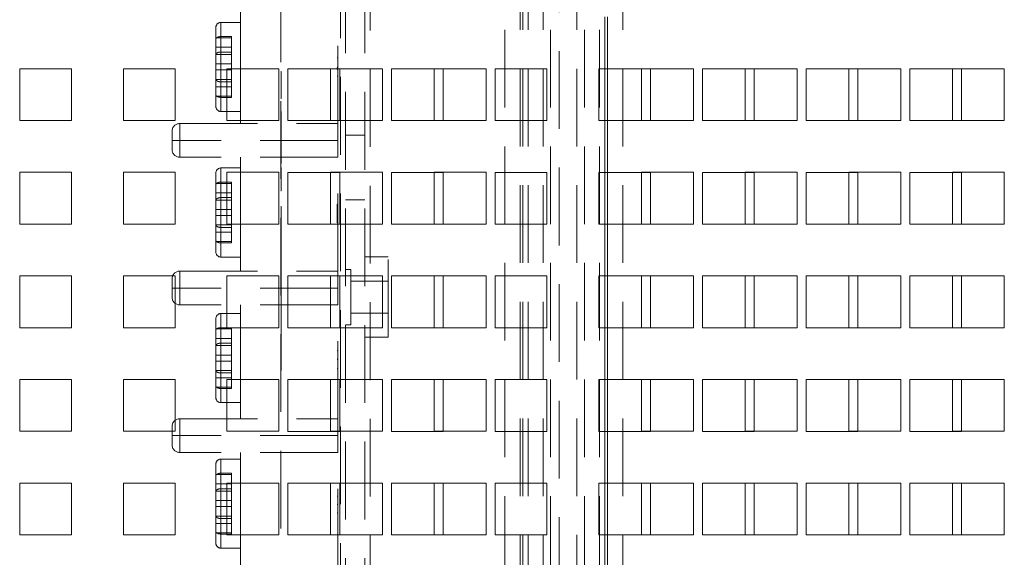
# Paper-space layout '2' of a CAD drawing. Header units: inches. Extents: x 1 to 109, y 1 to 85.
# Tile 61 of 134: x 87.17 to 90.33, y 22.02 to 23.75. Entities that reach past the tile are written whole.
import ezdxf

# ---------------------------------------------------------------- set-up
doc = ezdxf.new("R2010")
doc.units = ezdxf.units.IN
doc.header["$MEASUREMENT"] = 0
doc.linetypes.add('HIDDEN', pattern=[0.075, 0.05, -0.025])

psp = doc.layouts.new('2')

# ---------------------------------------------------------------- linework, layer by layer
at = {"color": 7, "linetype": 'HIDDEN', "lineweight": 0, "ltscale": 5}
for p, q in [((88.294, 30.341), (88.294, 19.941)), ((88.9024, 20.0243), (88.9024, 30.341)), ((88.7271, 13.7176), (88.7271, 29.9676)), ((88.7769, 29.9676), (88.7769, 19.9257)), ((88.7853, 29.9676), (88.7853, 13.7176)), ((88.7853, 29.9676), (88.7853, 19.9257)), ((88.8018, 29.9676), (88.8018, 13.7176)), ((88.8508, 29.9676), (88.8508, 19.9257)), ((88.8746, 13.7176), (88.8746, 29.9676)), ((88.9593, 29.9676), (88.9593, 13.7176)), ((88.9831, 13.7176), (88.9831, 29.9676)), ((89.032, 13.7176), (89.032, 29.9676)), ((89.0486, 13.7176), (89.0486, 29.9676)), ((89.1068, 29.9676), (89.1068, 13.7176)), ((88.1984, 19.941), (88.1984, 29.1427)), ((88.2151, 29.1427), (88.2151, 19.941)), ((88.2774, 29.1427), (88.2774, 19.941)), ((88.0068, 21.7383), (88.0068, 24.3912)), ((87.8776, 23.6604), (87.8776, 23.7828)), ((88.1901, 23.4162), (88.1901, 23.7828)), ((89.0486, 23.5924), (89.0486, 23.7591)), ((89.0569, 23.5924), (89.0569, 23.7591)), ((87.7976, 23.6872), (87.7976, 23.7249)), ((87.8776, 23.7416), (87.8143, 23.7416)), ((87.8143, 23.5502), (87.8143, 23.7412)), ((87.8143, 23.5502), (87.8143, 23.7412)), ((87.8476, 23.692), (87.7976, 23.692)), ((87.7976, 23.6872), (87.7976, 23.6383)), ((87.8143, 23.6961), (87.8476, 23.6961)), ((87.8476, 23.6961), (87.8476, 23.6462)), ((87.8476, 23.6617), (87.7976, 23.6617)), ((87.8776, 23.5361), (87.8776, 23.6604)), ((87.8476, 23.6383), (87.7976, 23.6383)), ((87.7976, 23.6383), (87.7976, 23.6374)), ((87.7976, 23.4716), (87.7976, 23.6374)), ((87.8143, 23.6462), (87.8143, 23.4553)), ((87.8476, 23.6462), (87.8143, 23.6462)), ((87.8143, 23.6462), (87.8143, 23.4553)), ((87.8476, 23.5885), (87.8476, 23.6462)), ((88.1876, 23.6272), (88.1901, 23.6272)), ((87.3336, 23.5926), (87.1669, 23.5926)), ((87.1669, 23.5926), (87.1669, 23.4259)), ((87.3336, 23.4259), (87.3336, 23.5926)), ((87.6669, 23.5926), (87.5003, 23.5926)), ((87.5003, 23.5926), (87.5003, 23.4259)), ((87.6669, 23.4259), (87.6669, 23.5926)), ((87.8476, 23.608), (87.7976, 23.608)), ((88.0003, 23.5926), (87.8336, 23.5926)), ((87.8336, 23.5926), (87.8336, 23.4259)), ((88.0003, 23.4259), (88.0003, 23.5926)), ((88.3336, 23.5926), (88.1669, 23.5926)), ((88.1669, 23.5926), (88.1669, 23.4259)), ((88.1876, 23.5979), (88.1901, 23.5979)), ((88.1876, 23.5971), (88.1901, 23.5971)), ((88.1876, 23.5957), (88.1876, 23.5904)), ((88.3336, 23.4259), (88.3336, 23.5926)), ((88.6669, 23.5926), (88.5003, 23.5926)), ((88.5003, 23.5926), (88.5003, 23.4259)), ((88.6669, 23.4259), (88.6669, 23.5926)), ((89.3336, 23.5926), (89.1669, 23.5926)), ((89.1669, 23.5926), (89.1669, 23.5924)), ((89.3336, 23.4259), (89.3336, 23.5926)), ((89.6669, 23.5926), (89.5003, 23.5926)), ((89.5003, 23.5926), (89.5003, 23.5924)), ((89.6669, 23.4259), (89.6669, 23.5926)), ((90.0003, 23.5926), (89.8336, 23.5926)), ((89.8336, 23.5926), (89.8336, 23.5924)), ((90.0003, 23.4259), (90.0003, 23.5926)), ((90.3336, 23.5926), (90.1669, 23.5926)), ((90.1669, 23.5926), (90.1669, 23.5924)), ((90.3336, 23.4259), (90.3336, 23.5926)), ((87.8476, 23.5885), (87.7976, 23.5885)), ((87.8476, 23.5348), (87.8476, 23.5885)), ((88.0076, 23.5838), (88.0068, 23.5838)), ((88.0076, 23.5824), (88.0068, 23.5824)), ((88.0076, 23.5752), (88.0068, 23.5752)), ((88.0076, 23.5738), (88.0068, 23.5738)), ((88.0076, 23.573), (88.0068, 23.573)), ((88.0076, 23.5716), (88.0068, 23.5716)), ((88.0076, 23.5644), (88.0068, 23.5644)), ((88.0076, 23.5631), (88.0068, 23.5631)), ((88.0076, 23.5838), (88.0076, 23.573)), ((88.0076, 23.573), (88.0076, 23.5444)), ((88.1876, 23.5682), (88.1901, 23.5682)), ((87.8476, 23.5582), (87.7976, 23.5582)), ((87.8476, 23.5348), (87.7976, 23.5348)), ((87.8476, 23.5502), (87.8143, 23.5502)), ((87.8476, 23.5045), (87.8476, 23.5348)), ((87.8776, 23.4162), (87.8776, 23.5361)), ((88.0076, 23.5498), (88.0068, 23.5498)), ((88.0076, 23.5444), (88.0068, 23.5444)), ((88.0076, 23.5412), (88.0068, 23.5412)), ((88.0076, 23.539), (88.0068, 23.539)), ((88.0076, 23.5358), (88.0068, 23.5358)), ((88.0076, 23.5304), (88.0068, 23.5304)), ((88.0076, 23.5444), (88.0076, 23.5158)), ((87.8476, 23.5045), (87.7976, 23.5045)), ((87.8143, 23.5004), (87.8476, 23.5004)), ((87.8476, 23.5004), (87.8476, 23.5045)), ((88.0076, 23.5171), (88.0068, 23.5171)), ((88.0076, 23.5158), (88.0068, 23.5158)), ((88.0076, 23.5085), (88.0068, 23.5085)), ((88.0076, 23.5072), (88.0068, 23.5072)), ((88.0076, 23.5063), (88.0068, 23.5063)), ((88.0076, 23.505), (88.0068, 23.505)), ((88.0076, 23.4977), (88.0068, 23.4977)), ((88.0076, 23.5158), (88.0076, 23.505)), ((88.0076, 23.505), (88.0076, 23.4964)), ((88.0076, 23.4964), (88.0068, 23.4964)), ((87.8143, 23.4549), (87.8776, 23.4549)), ((88.0076, 23.4549), (88.0068, 23.4549)), ((88.0076, 23.4463), (88.0068, 23.4463)), ((88.0076, 23.4449), (88.0068, 23.4449)), ((88.0076, 23.4363), (88.0068, 23.4363)), ((88.0076, 23.4549), (88.0076, 23.4108)), ((87.1669, 23.4259), (87.3336, 23.4259)), ((87.5003, 23.4259), (87.6669, 23.4259)), ((87.6818, 23.4162), (87.6818, 23.362)), ((87.6818, 23.4162), (88.1901, 23.4162)), ((87.6818, 23.362), (87.6818, 23.4162)), ((87.8336, 23.4259), (88.0003, 23.4259)), ((88.0076, 23.4108), (88.0068, 23.4108)), ((88.0076, 23.4102), (88.0068, 23.4102)), ((88.0076, 23.4095), (88.0068, 23.4095)), ((88.0076, 23.4022), (88.0068, 23.4022)), ((88.0076, 23.4108), (88.0076, 23.4095)), ((88.0076, 23.4095), (88.0076, 23.3654)), ((88.1669, 23.4259), (88.3336, 23.4259)), ((88.1901, 23.4162), (88.1901, 23.362)), ((88.5003, 23.4259), (88.6669, 23.4259)), ((89.0486, 23.2591), (89.0486, 23.4257)), ((89.0569, 23.2591), (89.0569, 23.4257)), ((89.1961, 23.4259), (89.3336, 23.4259)), ((89.5294, 23.4259), (89.6669, 23.4259)), ((89.8628, 23.4259), (90.0003, 23.4259)), ((90.1961, 23.4259), (90.3336, 23.4259)), ((87.6568, 23.362), (87.6568, 23.3912)), ((88.0076, 23.4016), (88.0068, 23.4016)), ((88.0076, 23.4009), (88.0068, 23.4009)), ((88.0076, 23.3754), (88.0068, 23.3754)), ((88.2774, 23.3785), (88.2151, 23.3785)), ((87.6568, 23.3328), (87.6568, 23.362)), ((87.6568, 23.362), (87.6818, 23.362)), ((87.6818, 23.362), (87.6568, 23.362)), ((88.1901, 23.362), (87.6818, 23.362)), ((87.6818, 23.362), (87.6818, 23.3078)), ((87.6818, 23.3078), (87.6818, 23.362)), ((88.0076, 23.3668), (88.0068, 23.3668)), ((88.0076, 23.3654), (88.0068, 23.3654)), ((88.0076, 23.3568), (88.0068, 23.3568)), ((88.0076, 23.3547), (88.0068, 23.3547)), ((88.0076, 23.3461), (88.0068, 23.3461)), ((88.0076, 23.3654), (88.0076, 23.3568)), ((88.0076, 23.3547), (88.0076, 23.296)), ((88.1901, 23.362), (88.1901, 23.3078)), ((88.1901, 23.3078), (87.6818, 23.3078)), ((87.8776, 23.192), (87.8776, 23.3078)), ((88.1901, 22.9412), (88.1901, 23.3078)), ((88.0076, 23.3053), (88.0068, 23.3053)), ((88.0076, 23.2967), (88.0068, 23.2967)), ((88.0076, 23.296), (88.0068, 23.296)), ((88.0076, 23.2874), (88.0068, 23.2874)), ((88.0076, 23.296), (88.0076, 23.2874)), ((87.3336, 23.2592), (87.1669, 23.2592)), ((87.1669, 23.2592), (87.1669, 23.0926)), ((87.3336, 23.0926), (87.3336, 23.2592)), ((87.6669, 23.2592), (87.5003, 23.2592)), ((87.5003, 23.2592), (87.5003, 23.0926)), ((87.6669, 23.0926), (87.6669, 23.2592)), ((87.7976, 23.2189), (87.7976, 23.2566)), ((87.8776, 23.2732), (87.8143, 23.2732)), ((87.8143, 23.0819), (87.8143, 23.2728)), ((87.8143, 23.0819), (87.8143, 23.2728)), ((88.0003, 23.2592), (87.8336, 23.2592)), ((87.8336, 23.2592), (87.8336, 23.0926)), ((88.0003, 23.0926), (88.0003, 23.2592)), ((88.0076, 23.2746), (88.0068, 23.2746)), ((88.0076, 23.2733), (88.0068, 23.2733)), ((88.0076, 23.263), (88.0068, 23.263)), ((88.0076, 23.2437), (88.0068, 23.2437)), ((88.0076, 23.2746), (88.0076, 23.263)), ((88.0076, 23.263), (88.0076, 23.2248)), ((88.3336, 23.2592), (88.1669, 23.2592)), ((88.1669, 23.2592), (88.1669, 23.0926)), ((88.3336, 23.0926), (88.3336, 23.2592)), ((88.6669, 23.2592), (88.5003, 23.2592)), ((88.5003, 23.2592), (88.5003, 23.0926)), ((88.6669, 23.0926), (88.6669, 23.2592)), ((89.3336, 23.2592), (89.1669, 23.2592)), ((89.1669, 23.2592), (89.1669, 23.2591)), ((89.3336, 23.0926), (89.3336, 23.2592)), ((89.6669, 23.2592), (89.5003, 23.2592)), ((89.5003, 23.2592), (89.5003, 23.2591)), ((89.6669, 23.0926), (89.6669, 23.2592)), ((90.0003, 23.2592), (89.8336, 23.2592)), ((89.8336, 23.2592), (89.8336, 23.2591)), ((90.0003, 23.0926), (90.0003, 23.2592)), ((90.3336, 23.2592), (90.1669, 23.2592)), ((90.1669, 23.2592), (90.1669, 23.2591)), ((90.3336, 23.0926), (90.3336, 23.2592)), ((87.8476, 23.2236), (87.7976, 23.2236)), ((87.7976, 23.2189), (87.7976, 23.17)), ((87.8143, 23.2277), (87.8476, 23.2277)), ((87.8476, 23.2277), (87.8476, 23.1779)), ((88.0076, 23.2363), (88.0068, 23.2363)), ((88.0076, 23.2362), (88.0068, 23.2362)), ((88.0076, 23.2287), (88.0068, 23.2287)), ((88.0076, 23.2281), (88.0068, 23.2281)), ((88.0076, 23.2277), (88.0068, 23.2277)), ((88.0076, 23.2277), (88.0068, 23.2277)), ((88.0076, 23.2248), (88.0068, 23.2248)), ((88.0076, 23.2201), (88.0068, 23.2201)), ((88.0076, 23.2172), (88.0068, 23.2172)), ((88.0076, 23.2162), (88.0068, 23.2162)), ((88.0076, 23.2248), (88.0076, 23.2172)), ((88.0076, 23.2172), (88.0076, 23.2078)), ((87.8476, 23.1933), (87.7976, 23.1933)), ((87.8776, 23.0678), (87.8776, 23.192)), ((88.0076, 23.2086), (88.0068, 23.2086)), ((88.0076, 23.2078), (88.0068, 23.2078)), ((88.0076, 23.1992), (88.0068, 23.1992)), ((88.0076, 23.2078), (88.0076, 23.1992)), ((87.8476, 23.17), (87.7976, 23.17)), ((87.7976, 23.17), (87.7976, 23.169)), ((87.7976, 23.0032), (87.7976, 23.169)), ((87.8143, 23.1779), (87.8143, 22.987)), ((87.8476, 23.1779), (87.8143, 23.1779)), ((87.8143, 23.1779), (87.8143, 22.987)), ((87.8476, 23.1201), (87.8476, 23.1779)), ((88.0076, 23.1497), (88.0068, 23.1497)), ((88.0076, 23.1484), (88.0068, 23.1484)), ((88.0076, 23.1497), (88.0076, 23.1389)), ((88.1876, 23.157), (88.1901, 23.157)), ((88.1876, 23.157), (88.1876, 23.1492)), ((88.1876, 23.1492), (88.1876, 23.1336)), ((88.1876, 23.1492), (88.1901, 23.1492)), ((88.2151, 23.1702), (88.2774, 23.1702)), ((87.8476, 23.1397), (87.7976, 23.1397)), ((87.8476, 23.1201), (87.7976, 23.1201)), ((87.8476, 23.0665), (87.8476, 23.1201)), ((88.0076, 23.1412), (88.0068, 23.1412)), ((88.0076, 23.1398), (88.0068, 23.1398)), ((88.0076, 23.1389), (88.0068, 23.1389)), ((88.0076, 23.1376), (88.0068, 23.1376)), ((88.0076, 23.1304), (88.0068, 23.1304)), ((88.0076, 23.129), (88.0068, 23.129)), ((88.0076, 23.1389), (88.0076, 23.1103)), ((88.1876, 23.1336), (88.1901, 23.1336)), ((88.1876, 23.1336), (88.1876, 23.0969)), ((88.1876, 23.1329), (88.1901, 23.1329)), ((87.1669, 23.0926), (87.3336, 23.0926)), ((87.5003, 23.0926), (87.6669, 23.0926)), ((87.8476, 23.0898), (87.7976, 23.0898)), ((87.8336, 23.0926), (88.0003, 23.0926)), ((88.0076, 23.1157), (88.0068, 23.1157)), ((88.0076, 23.1103), (88.0068, 23.1103)), ((88.0076, 23.1072), (88.0068, 23.1072)), ((88.0076, 23.105), (88.0068, 23.105)), ((88.0076, 23.1018), (88.0068, 23.1018)), ((88.0076, 23.0964), (88.0068, 23.0964)), ((88.0076, 23.1103), (88.0076, 23.0817)), ((88.1669, 23.0926), (88.3336, 23.0926)), ((88.1876, 23.1144), (88.1901, 23.1144)), ((88.1876, 23.0969), (88.1901, 23.0969)), ((88.5003, 23.0926), (88.6669, 23.0926)), ((89.0486, 22.9257), (89.0486, 23.0924)), ((89.0569, 22.9257), (89.0569, 23.0924)), ((89.1961, 23.0926), (89.3336, 23.0926)), ((89.5294, 23.0926), (89.6669, 23.0926)), ((89.8628, 23.0926), (90.0003, 23.0926)), ((90.1961, 23.0926), (90.3336, 23.0926)), ((87.8476, 23.0665), (87.7976, 23.0665)), ((87.8476, 23.0819), (87.8143, 23.0819)), ((87.8476, 23.0362), (87.8476, 23.0665)), ((87.8776, 22.9412), (87.8776, 23.0678)), ((88.0076, 23.0831), (88.0068, 23.0831)), ((88.0076, 23.0817), (88.0068, 23.0817)), ((88.0076, 23.0745), (88.0068, 23.0745)), ((88.0076, 23.0731), (88.0068, 23.0731)), ((88.0076, 23.0723), (88.0068, 23.0723)), ((88.0076, 23.0709), (88.0068, 23.0709)), ((88.0076, 23.0637), (88.0068, 23.0637)), ((88.0076, 23.0624), (88.0068, 23.0624)), ((88.0076, 23.0616), (88.0068, 23.0616)), ((88.0076, 23.0603), (88.0068, 23.0603)), ((88.0076, 23.0817), (88.0076, 23.0709)), ((88.0076, 23.0709), (88.0076, 23.0624)), ((88.0076, 23.0616), (88.0076, 23.0508)), ((87.8476, 23.0362), (87.7976, 23.0362)), ((87.8143, 23.0321), (87.8476, 23.0321)), ((87.8476, 23.0321), (87.8476, 23.0362)), ((88.0076, 23.053), (88.0068, 23.053)), ((88.0076, 23.0517), (88.0068, 23.0517)), ((88.0076, 23.0508), (88.0068, 23.0508)), ((88.0076, 23.0495), (88.0068, 23.0495)), ((88.0076, 23.0422), (88.0068, 23.0422)), ((88.0076, 23.0409), (88.0068, 23.0409)), ((88.0076, 23.0276), (88.0068, 23.0276)), ((88.0076, 23.0222), (88.0068, 23.0222)), ((88.0076, 23.0508), (88.0076, 23.0222)), ((88.0076, 23.0222), (88.0076, 22.9936)), ((88.0076, 23.019), (88.0068, 23.019)), ((88.0076, 23.0168), (88.0068, 23.0168)), ((88.0076, 23.0136), (88.0068, 23.0136)), ((88.0076, 23.0082), (88.0068, 23.0082)), ((88.0076, 22.9949), (88.0068, 22.9949)), ((88.0076, 22.9936), (88.0068, 22.9936)), ((88.0076, 22.9936), (88.0076, 22.9828)), ((87.8143, 22.9866), (87.8776, 22.9866)), ((88.0076, 22.9863), (88.0068, 22.9863)), ((88.0076, 22.985), (88.0068, 22.985)), ((88.0076, 22.9841), (88.0068, 22.9841)), ((88.0076, 22.9828), (88.0068, 22.9828)), ((88.0076, 22.9756), (88.0068, 22.9756)), ((88.0076, 22.9742), (88.0068, 22.9742)), ((88.0076, 22.9735), (88.0068, 22.9735)), ((88.0076, 22.9721), (88.0068, 22.9721)), ((88.0076, 22.9649), (88.0068, 22.9649)), ((88.0076, 22.9635), (88.0068, 22.9635)), ((88.0076, 22.9627), (88.0068, 22.9627)), ((88.0076, 22.9613), (88.0068, 22.9613)), ((88.0076, 22.9828), (88.0076, 22.9742)), ((88.0076, 22.9735), (88.0076, 22.9627)), ((88.0076, 22.9627), (88.0076, 22.9341)), ((88.3524, 22.9868), (88.2774, 22.9868)), ((88.3524, 22.7285), (88.3524, 22.9868)), ((87.6818, 22.9412), (87.6818, 22.887)), ((87.6818, 22.9412), (88.1901, 22.9412)), ((87.6818, 22.887), (87.6818, 22.9412)), ((88.0076, 22.9541), (88.0068, 22.9541)), ((88.0076, 22.9527), (88.0068, 22.9527)), ((88.0076, 22.9395), (88.0068, 22.9395)), ((88.0076, 22.9341), (88.0068, 22.9341)), ((88.0076, 22.9309), (88.0068, 22.9309)), ((88.0076, 22.9287), (88.0068, 22.9287)), ((88.0076, 22.9341), (88.0076, 22.9054)), ((88.1901, 22.9412), (88.1901, 22.887)), ((88.2318, 22.9464), (88.2151, 22.9464)), ((88.2318, 22.7689), (88.2318, 22.9464)), ((87.3336, 22.9259), (87.1669, 22.9259)), ((87.1669, 22.9259), (87.1669, 22.7592)), ((87.3336, 22.7592), (87.3336, 22.9259)), ((87.6669, 22.9259), (87.5003, 22.9259)), ((87.5003, 22.9259), (87.5003, 22.7592)), ((87.6568, 22.887), (87.6568, 22.9162)), ((87.6669, 22.7592), (87.6669, 22.9259)), ((88.0003, 22.9259), (87.8336, 22.9259)), ((87.8336, 22.9259), (87.8336, 22.7592)), ((88.0003, 22.7592), (88.0003, 22.9259)), ((88.0076, 22.9255), (88.0068, 22.9255)), ((88.0076, 22.9201), (88.0068, 22.9201)), ((88.0076, 22.9068), (88.0068, 22.9068)), ((88.0076, 22.9054), (88.0068, 22.9054)), ((88.0076, 22.8982), (88.0068, 22.8982)), ((88.0076, 22.8969), (88.0068, 22.8969)), ((88.0076, 22.896), (88.0068, 22.896)), ((88.0076, 22.9054), (88.0076, 22.8947)), ((88.3336, 22.9259), (88.1669, 22.9259)), ((88.1669, 22.9259), (88.1669, 22.7592)), ((88.3524, 22.9089), (88.2318, 22.9089)), ((88.3336, 22.7592), (88.3336, 22.9259)), ((88.6669, 22.9259), (88.5003, 22.9259)), ((88.5003, 22.9259), (88.5003, 22.7592)), ((88.6669, 22.7592), (88.6669, 22.9259)), ((89.3336, 22.9259), (89.1669, 22.9259)), ((89.1669, 22.9259), (89.1669, 22.9257)), ((89.3336, 22.7592), (89.3336, 22.9259)), ((89.6669, 22.9259), (89.5003, 22.9259)), ((89.5003, 22.9259), (89.5003, 22.9257)), ((89.6669, 22.7592), (89.6669, 22.9259)), ((90.0003, 22.9259), (89.8336, 22.9259)), ((89.8336, 22.9259), (89.8336, 22.9257)), ((90.0003, 22.7592), (90.0003, 22.9259)), ((90.3336, 22.9259), (90.1669, 22.9259)), ((90.1669, 22.9259), (90.1669, 22.9257)), ((90.3336, 22.7592), (90.3336, 22.9259)), ((87.6568, 22.887), (87.6818, 22.887)), ((87.6568, 22.8578), (87.6568, 22.887)), ((87.6818, 22.887), (87.6568, 22.887)), ((88.1901, 22.887), (87.6818, 22.887)), ((87.6818, 22.887), (87.6818, 22.8328)), ((87.6818, 22.8328), (87.6818, 22.887)), ((88.0076, 22.8947), (88.0068, 22.8947)), ((88.0076, 22.8874), (88.0068, 22.8874)), ((88.0076, 22.8861), (88.0068, 22.8861)), ((88.0076, 22.8853), (88.0068, 22.8853)), ((88.0076, 22.884), (88.0068, 22.884)), ((88.0076, 22.8767), (88.0068, 22.8767)), ((88.0076, 22.8754), (88.0068, 22.8754)), ((88.0076, 22.8745), (88.0068, 22.8745)), ((88.0076, 22.8732), (88.0068, 22.8732)), ((88.0076, 22.8659), (88.0068, 22.8659)), ((88.0076, 22.8646), (88.0068, 22.8646)), ((88.0076, 22.8947), (88.0076, 22.8861)), ((88.0076, 22.8853), (88.0076, 22.8745)), ((88.0076, 22.8745), (88.0076, 22.8459)), ((88.1901, 22.887), (88.1901, 22.8328)), ((88.1901, 22.8328), (87.6818, 22.8328)), ((87.8776, 22.7237), (87.8776, 22.8328)), ((88.0076, 22.8513), (88.0068, 22.8513)), ((88.0076, 22.8459), (88.0068, 22.8459)), ((88.0076, 22.8427), (88.0068, 22.8427)), ((88.0076, 22.8405), (88.0068, 22.8405)), ((88.0076, 22.8373), (88.0068, 22.8373)), ((88.0076, 22.8319), (88.0068, 22.8319)), ((88.0076, 22.8459), (88.0076, 22.8173)), ((88.1901, 22.4662), (88.1901, 22.8328)), ((87.8776, 22.8049), (87.8143, 22.8049)), ((87.8143, 22.6136), (87.8143, 22.8045)), ((87.8143, 22.6136), (87.8143, 22.8045)), ((88.0076, 22.8186), (88.0068, 22.8186)), ((88.0076, 22.8173), (88.0068, 22.8173)), ((88.0076, 22.8101), (88.0068, 22.8101)), ((88.0076, 22.8087), (88.0068, 22.8087)), ((88.0076, 22.8079), (88.0068, 22.8079)), ((88.0076, 22.8065), (88.0068, 22.8065)), ((88.0076, 22.8173), (88.0076, 22.8065)), ((88.0076, 22.8065), (88.0076, 22.7979)), ((88.2318, 22.8064), (88.3524, 22.8064)), ((87.7976, 22.7505), (87.7976, 22.7882)), ((88.0076, 22.7993), (88.0068, 22.7993)), ((88.0076, 22.7979), (88.0068, 22.7979)), ((88.0076, 22.7972), (88.0068, 22.7972)), ((88.0076, 22.7958), (88.0068, 22.7958)), ((88.0076, 22.7886), (88.0068, 22.7886)), ((88.0076, 22.7873), (88.0068, 22.7873)), ((88.0076, 22.7864), (88.0068, 22.7864)), ((88.0076, 22.785), (88.0068, 22.785)), ((88.0076, 22.7778), (88.0068, 22.7778)), ((88.0076, 22.7765), (88.0068, 22.7765)), ((88.0076, 22.7972), (88.0076, 22.7864)), ((88.0076, 22.7864), (88.0076, 22.7578)), ((88.2151, 22.7689), (88.2318, 22.7689)), ((87.1669, 22.7592), (87.3336, 22.7592)), ((87.5003, 22.7592), (87.6669, 22.7592)), ((87.8476, 22.7553), (87.7976, 22.7553)), ((87.7976, 22.7505), (87.7976, 22.7016)), ((87.8143, 22.7594), (87.8476, 22.7594)), ((87.8336, 22.7592), (88.0003, 22.7592)), ((87.8476, 22.7594), (87.8476, 22.7096)), ((88.0076, 22.7632), (88.0068, 22.7632)), ((88.0076, 22.7578), (88.0068, 22.7578)), ((88.0076, 22.7546), (88.0068, 22.7546)), ((88.0076, 22.7524), (88.0068, 22.7524)), ((88.0076, 22.7492), (88.0068, 22.7492)), ((88.0076, 22.7438), (88.0068, 22.7438)), ((88.0076, 22.7578), (88.0076, 22.7292)), ((88.1669, 22.7592), (88.3336, 22.7592)), ((88.5003, 22.7592), (88.6669, 22.7592)), ((89.0486, 22.5924), (89.0486, 22.7591)), ((89.0569, 22.5924), (89.0569, 22.7591)), ((89.1961, 22.7592), (89.3336, 22.7592)), ((89.5294, 22.7592), (89.6669, 22.7592)), ((89.8628, 22.7592), (90.0003, 22.7592)), ((90.1961, 22.7592), (90.3336, 22.7592)), ((87.8476, 22.725), (87.7976, 22.725)), ((87.8143, 22.7096), (87.8143, 22.5186)), ((87.8476, 22.7096), (87.8143, 22.7096)), ((87.8143, 22.7096), (87.8143, 22.5186)), ((87.8476, 22.6518), (87.8476, 22.7096)), ((87.8776, 22.5994), (87.8776, 22.7237)), ((88.0076, 22.7305), (88.0068, 22.7305)), ((88.0076, 22.7292), (88.0068, 22.7292)), ((88.0076, 22.7219), (88.0068, 22.7219)), ((88.0076, 22.7206), (88.0068, 22.7206)), ((88.0076, 22.7197), (88.0068, 22.7197)), ((88.0076, 22.7184), (88.0068, 22.7184)), ((88.0076, 22.7111), (88.0068, 22.7111)), ((88.0076, 22.7098), (88.0068, 22.7098)), ((88.0076, 22.709), (88.0068, 22.709)), ((88.0076, 22.7077), (88.0068, 22.7077)), ((88.0076, 22.7292), (88.0076, 22.7184)), ((88.0076, 22.7184), (88.0076, 22.7098)), ((88.0076, 22.709), (88.0076, 22.6982)), ((88.2774, 22.7285), (88.3524, 22.7285)), ((87.8476, 22.7016), (87.7976, 22.7016)), ((87.7976, 22.7016), (87.7976, 22.7007)), ((87.7976, 22.5349), (87.7976, 22.7007)), ((88.0076, 22.7004), (88.0068, 22.7004)), ((88.0076, 22.6991), (88.0068, 22.6991)), ((88.0076, 22.6982), (88.0068, 22.6982)), ((88.0076, 22.6969), (88.0068, 22.6969)), ((88.0076, 22.6897), (88.0068, 22.6897)), ((88.0076, 22.6883), (88.0068, 22.6883)), ((88.0076, 22.675), (88.0068, 22.675)), ((88.0076, 22.6982), (88.0076, 22.6696)), ((88.1876, 22.6864), (88.1901, 22.6864)), ((87.8476, 22.6713), (87.7976, 22.6713)), ((87.8476, 22.6518), (87.7976, 22.6518)), ((87.8476, 22.5981), (87.8476, 22.6518)), ((88.0076, 22.6696), (88.0068, 22.6696)), ((88.0076, 22.6665), (88.0068, 22.6665)), ((88.0076, 22.6643), (88.0068, 22.6643)), ((88.0076, 22.6611), (88.0068, 22.6611)), ((88.0076, 22.6557), (88.0068, 22.6557)), ((88.0076, 22.6424), (88.0068, 22.6424)), ((88.0076, 22.6696), (88.0076, 22.641)), ((88.1876, 22.6583), (88.1901, 22.6583)), ((88.1876, 22.6574), (88.1901, 22.6574)), ((87.8476, 22.6215), (87.7976, 22.6215)), ((87.8476, 22.6136), (87.8143, 22.6136)), ((88.0076, 22.641), (88.0068, 22.641)), ((88.0076, 22.6338), (88.0068, 22.6338)), ((88.0076, 22.6324), (88.0068, 22.6324)), ((88.0076, 22.6316), (88.0068, 22.6316)), ((88.0076, 22.6302), (88.0068, 22.6302)), ((88.0076, 22.623), (88.0068, 22.623)), ((88.0076, 22.6217), (88.0068, 22.6217)), ((88.0076, 22.641), (88.0076, 22.6302)), ((88.0076, 22.6302), (88.0076, 22.6217)), ((88.1876, 22.6285), (88.1901, 22.6285)), ((87.3336, 22.5926), (87.1669, 22.5926)), ((87.1669, 22.5926), (87.1669, 22.4259)), ((87.3336, 22.4259), (87.3336, 22.5926)), ((87.6669, 22.5926), (87.5003, 22.5926)), ((87.5003, 22.5926), (87.5003, 22.4259)), ((87.6669, 22.4259), (87.6669, 22.5926)), ((87.8476, 22.5981), (87.7976, 22.5981)), ((88.0003, 22.5926), (87.8336, 22.5926)), ((87.8336, 22.5926), (87.8336, 22.4259)), ((87.8476, 22.5678), (87.8476, 22.5981)), ((87.8776, 22.4662), (87.8776, 22.5994)), ((88.0003, 22.4259), (88.0003, 22.5926)), ((88.3336, 22.5926), (88.1669, 22.5926)), ((88.1669, 22.5926), (88.1669, 22.4259)), ((88.3336, 22.4259), (88.3336, 22.5926)), ((88.6669, 22.5926), (88.5003, 22.5926)), ((88.5003, 22.5926), (88.5003, 22.4259)), ((88.6669, 22.4259), (88.6669, 22.5926)), ((89.3336, 22.5926), (89.1669, 22.5926)), ((89.1669, 22.5926), (89.1669, 22.5924)), ((89.3336, 22.4259), (89.3336, 22.5926)), ((89.6669, 22.5926), (89.5003, 22.5926)), ((89.5003, 22.5926), (89.5003, 22.5924)), ((89.6669, 22.4259), (89.6669, 22.5926)), ((90.0003, 22.5926), (89.8336, 22.5926)), ((89.8336, 22.5926), (89.8336, 22.5924)), ((90.0003, 22.4259), (90.0003, 22.5926)), ((90.3336, 22.5926), (90.1669, 22.5926)), ((90.1669, 22.5926), (90.1669, 22.5924)), ((90.3336, 22.4259), (90.3336, 22.5926)), ((87.8476, 22.5678), (87.7976, 22.5678)), ((87.8143, 22.5637), (87.8476, 22.5637)), ((87.8476, 22.5637), (87.8476, 22.5678)), ((87.8143, 22.5182), (87.8776, 22.5182)), ((87.6818, 22.4662), (87.6818, 22.412)), ((87.6818, 22.4662), (88.1901, 22.4662)), ((87.6818, 22.412), (87.6818, 22.4662)), ((88.1901, 22.4662), (88.1901, 22.412)), ((87.1669, 22.4259), (87.3336, 22.4259)), ((87.5003, 22.4259), (87.6669, 22.4259)), ((87.6568, 22.412), (87.6568, 22.4412)), ((87.8336, 22.4259), (88.0003, 22.4259)), ((88.1669, 22.4259), (88.3336, 22.4259)), ((88.5003, 22.4259), (88.6669, 22.4259)), ((89.0486, 22.2591), (89.0486, 22.4257)), ((89.0569, 22.2591), (89.0569, 22.4257)), ((89.1961, 22.4259), (89.3336, 22.4259)), ((89.5294, 22.4259), (89.6669, 22.4259)), ((89.8628, 22.4259), (90.0003, 22.4259)), ((90.1961, 22.4259), (90.3336, 22.4259)), ((87.6568, 22.3828), (87.6568, 22.412)), ((87.6568, 22.412), (87.6818, 22.412)), ((87.6818, 22.412), (87.6568, 22.412)), ((87.6818, 22.412), (87.6818, 22.3578)), ((88.1901, 22.412), (87.6818, 22.412)), ((87.6818, 22.3578), (87.6818, 22.412)), ((88.1901, 22.412), (88.1901, 22.3578)), ((88.1901, 22.3578), (87.6818, 22.3578)), ((87.8776, 22.2554), (87.8776, 22.3578)), ((88.1901, 21.9912), (88.1901, 22.3578)), ((87.8776, 22.3366), (87.8143, 22.3366)), ((87.8143, 22.1452), (87.8143, 22.3362)), ((87.8143, 22.1452), (87.8143, 22.3362)), ((87.7976, 22.2822), (87.7976, 22.3199)), ((87.8476, 22.287), (87.7976, 22.287)), ((87.7976, 22.2822), (87.7976, 22.2333)), ((87.8143, 22.2911), (87.8476, 22.2911)), ((87.8476, 22.2911), (87.8476, 22.2412)), ((87.3336, 22.2592), (87.1669, 22.2592)), ((87.1669, 22.2592), (87.1669, 22.0926)), ((87.3336, 22.0926), (87.3336, 22.2592)), ((87.6669, 22.2592), (87.5003, 22.2592)), ((87.5003, 22.2592), (87.5003, 22.0926)), ((87.6669, 22.0926), (87.6669, 22.2592)), ((87.8476, 22.2567), (87.7976, 22.2567)), ((87.8476, 22.2333), (87.7976, 22.2333)), ((87.7976, 22.2333), (87.7976, 22.2324)), ((87.7976, 22.0666), (87.7976, 22.2324)), ((87.8143, 22.2412), (87.8143, 22.0503)), ((87.8476, 22.2412), (87.8143, 22.2412)), ((87.8143, 22.2412), (87.8143, 22.0503)), ((88.0003, 22.2592), (87.8336, 22.2592)), ((87.8336, 22.2592), (87.8336, 22.0926)), ((87.8476, 22.1835), (87.8476, 22.2412)), ((87.8776, 22.1311), (87.8776, 22.2554)), ((88.0003, 22.0926), (88.0003, 22.2592)), ((88.3336, 22.2592), (88.1669, 22.2592)), ((88.1669, 22.2592), (88.1669, 22.0926)), ((88.3336, 22.0926), (88.3336, 22.2592)), ((88.6669, 22.2592), (88.5003, 22.2592)), ((88.5003, 22.2592), (88.5003, 22.0926)), ((88.6669, 22.0926), (88.6669, 22.2592)), ((89.3336, 22.2592), (89.1669, 22.2592)), ((89.1669, 22.2592), (89.1669, 22.2591)), ((89.3336, 22.0926), (89.3336, 22.2592)), ((89.6669, 22.2592), (89.5003, 22.2592)), ((89.5003, 22.2592), (89.5003, 22.2591)), ((89.6669, 22.0926), (89.6669, 22.2592)), ((90.0003, 22.2592), (89.8336, 22.2592)), ((89.8336, 22.2592), (89.8336, 22.2591)), ((90.0003, 22.0926), (90.0003, 22.2592)), ((90.3336, 22.2592), (90.1669, 22.2592)), ((90.1669, 22.2592), (90.1669, 22.2591)), ((90.3336, 22.0926), (90.3336, 22.2592)), ((87.8476, 22.203), (87.7976, 22.203)), ((88.1876, 22.217), (88.1901, 22.217)), ((87.8476, 22.1835), (87.7976, 22.1835)), ((87.8476, 22.1298), (87.8476, 22.1835)), ((88.1876, 22.1904), (88.1901, 22.1904)), ((88.1876, 22.1901), (88.1901, 22.1901)), ((87.8476, 22.1532), (87.7976, 22.1532)), ((87.8476, 22.1452), (87.8143, 22.1452)), ((88.1876, 22.1636), (88.1901, 22.1636)), ((87.8476, 22.1298), (87.7976, 22.1298)), ((87.8476, 22.0995), (87.8476, 22.1298)), ((87.8776, 21.9912), (87.8776, 22.1311)), ((87.1669, 22.0926), (87.3336, 22.0926)), ((87.5003, 22.0926), (87.6669, 22.0926)), ((87.8476, 22.0995), (87.7976, 22.0995)), ((87.8143, 22.0954), (87.8476, 22.0954)), ((87.8336, 22.0926), (88.0003, 22.0926)), ((87.8476, 22.0954), (87.8476, 22.0995)), ((88.1669, 22.0926), (88.3336, 22.0926)), ((88.5003, 22.0926), (88.6669, 22.0926)), ((89.0486, 21.9257), (89.0486, 22.0924)), ((89.0569, 21.9257), (89.0569, 22.0924)), ((89.1961, 22.0926), (89.3336, 22.0926)), ((89.5294, 22.0926), (89.6669, 22.0926)), ((89.8628, 22.0926), (90.0003, 22.0926)), ((90.1961, 22.0926), (90.3336, 22.0926)), ((87.8143, 22.0499), (87.8776, 22.0499))]:
    psp.add_line(p, q, dxfattribs=at)
at = {"color": 7, "linetype": 'Continuous', "lineweight": 15, "ltscale": 5}
for p, q in [((88.1961, 23.5924), (88.0294, 23.5924)), ((88.0294, 23.5924), (88.0294, 23.4257)), ((88.1961, 23.4257), (88.1961, 23.5924)), ((88.5294, 23.5924), (88.3628, 23.5924)), ((88.3628, 23.5924), (88.3628, 23.4257)), ((88.5294, 23.4257), (88.5294, 23.5924)), ((88.8628, 23.5924), (88.6961, 23.5924)), ((88.6961, 23.5924), (88.6961, 23.4257)), ((88.8628, 23.4257), (88.8628, 23.5924)), ((89.1961, 23.5924), (89.0294, 23.5924)), ((89.0294, 23.5924), (89.0294, 23.4257)), ((89.0569, 23.4257), (89.0569, 23.5924)), ((89.1669, 23.5924), (89.1669, 23.4259)), ((89.1961, 23.4257), (89.1961, 23.5924)), ((89.5294, 23.5924), (89.3628, 23.5924)), ((89.3628, 23.5924), (89.3628, 23.4257)), ((89.5003, 23.5924), (89.5003, 23.4259)), ((89.5294, 23.4257), (89.5294, 23.5924)), ((89.8628, 23.5924), (89.6961, 23.5924)), ((89.6961, 23.5924), (89.6961, 23.4257)), ((89.8336, 23.5924), (89.8336, 23.4259)), ((89.8628, 23.4257), (89.8628, 23.5924)), ((90.1961, 23.5924), (90.0294, 23.5924)), ((90.0294, 23.5924), (90.0294, 23.4257)), ((90.1669, 23.5924), (90.1669, 23.4259)), ((90.1961, 23.4257), (90.1961, 23.5924)), ((88.0294, 23.4257), (88.1961, 23.4257)), ((88.3628, 23.4257), (88.5294, 23.4257)), ((88.6961, 23.4257), (88.8628, 23.4257)), ((89.0294, 23.4257), (89.1961, 23.4257)), ((89.1669, 23.4259), (89.1961, 23.4259)), ((89.3628, 23.4257), (89.5294, 23.4257)), ((89.5003, 23.4259), (89.5294, 23.4259)), ((89.6961, 23.4257), (89.8628, 23.4257)), ((89.8336, 23.4259), (89.8628, 23.4259)), ((90.0294, 23.4257), (90.1961, 23.4257)), ((90.1669, 23.4259), (90.1961, 23.4259)), ((88.1961, 23.2591), (88.0294, 23.2591)), ((88.0294, 23.2591), (88.0294, 23.0924)), ((88.1961, 23.0924), (88.1961, 23.2591)), ((88.5294, 23.2591), (88.3628, 23.2591)), ((88.3628, 23.2591), (88.3628, 23.0924)), ((88.5294, 23.0924), (88.5294, 23.2591)), ((88.8628, 23.2591), (88.6961, 23.2591)), ((88.6961, 23.2591), (88.6961, 23.0924)), ((88.8628, 23.0924), (88.8628, 23.2591)), ((89.1961, 23.2591), (89.0294, 23.2591)), ((89.0294, 23.2591), (89.0294, 23.0924)), ((89.0569, 23.0924), (89.0569, 23.2591)), ((89.1669, 23.2591), (89.1669, 23.0926)), ((89.1961, 23.0924), (89.1961, 23.2591)), ((89.5294, 23.2591), (89.3628, 23.2591)), ((89.3628, 23.2591), (89.3628, 23.0924)), ((89.5003, 23.2591), (89.5003, 23.0926)), ((89.5294, 23.0924), (89.5294, 23.2591)), ((89.8628, 23.2591), (89.6961, 23.2591)), ((89.6961, 23.2591), (89.6961, 23.0924)), ((89.8336, 23.2591), (89.8336, 23.0926)), ((89.8628, 23.0924), (89.8628, 23.2591)), ((90.1961, 23.2591), (90.0294, 23.2591)), ((90.0294, 23.2591), (90.0294, 23.0924)), ((90.1669, 23.2591), (90.1669, 23.0926)), ((90.1961, 23.0924), (90.1961, 23.2591)), ((88.0294, 23.0924), (88.1961, 23.0924)), ((88.3628, 23.0924), (88.5294, 23.0924)), ((88.6961, 23.0924), (88.8628, 23.0924)), ((89.0294, 23.0924), (89.1961, 23.0924)), ((89.1669, 23.0926), (89.1961, 23.0926)), ((89.3628, 23.0924), (89.5294, 23.0924)), ((89.5003, 23.0926), (89.5294, 23.0926)), ((89.6961, 23.0924), (89.8628, 23.0924)), ((89.8336, 23.0926), (89.8628, 23.0926)), ((90.0294, 23.0924), (90.1961, 23.0924)), ((90.1669, 23.0926), (90.1961, 23.0926)), ((88.1961, 22.9257), (88.0294, 22.9257)), ((88.0294, 22.9257), (88.0294, 22.7591)), ((88.1961, 22.7591), (88.1961, 22.9257)), ((88.5294, 22.9257), (88.3628, 22.9257)), ((88.3628, 22.9257), (88.3628, 22.7591)), ((88.5294, 22.7591), (88.5294, 22.9257)), ((88.8628, 22.9257), (88.6961, 22.9257)), ((88.6961, 22.9257), (88.6961, 22.7591)), ((88.8628, 22.7591), (88.8628, 22.9257)), ((89.1961, 22.9257), (89.0294, 22.9257)), ((89.0294, 22.9257), (89.0294, 22.7591)), ((89.0569, 22.7591), (89.0569, 22.9257)), ((89.1669, 22.9257), (89.1669, 22.7592)), ((89.1961, 22.7591), (89.1961, 22.9257)), ((89.5294, 22.9257), (89.3628, 22.9257)), ((89.3628, 22.9257), (89.3628, 22.7591)), ((89.5003, 22.9257), (89.5003, 22.7592)), ((89.5294, 22.7591), (89.5294, 22.9257)), ((89.8628, 22.9257), (89.6961, 22.9257)), ((89.6961, 22.9257), (89.6961, 22.7591)), ((89.8336, 22.9257), (89.8336, 22.7592)), ((89.8628, 22.7591), (89.8628, 22.9257)), ((90.1961, 22.9257), (90.0294, 22.9257)), ((90.0294, 22.9257), (90.0294, 22.7591)), ((90.1669, 22.9257), (90.1669, 22.7592)), ((90.1961, 22.7591), (90.1961, 22.9257)), ((88.0294, 22.7591), (88.1961, 22.7591)), ((88.3628, 22.7591), (88.5294, 22.7591)), ((88.6961, 22.7591), (88.8628, 22.7591)), ((89.0294, 22.7591), (89.1961, 22.7591)), ((89.1669, 22.7592), (89.1961, 22.7592)), ((89.3628, 22.7591), (89.5294, 22.7591)), ((89.5003, 22.7592), (89.5294, 22.7592)), ((89.6961, 22.7591), (89.8628, 22.7591)), ((89.8336, 22.7592), (89.8628, 22.7592)), ((90.0294, 22.7591), (90.1961, 22.7591)), ((90.1669, 22.7592), (90.1961, 22.7592)), ((88.1961, 22.5924), (88.0294, 22.5924)), ((88.0294, 22.5924), (88.0294, 22.4257)), ((88.1961, 22.4257), (88.1961, 22.5924)), ((88.5294, 22.5924), (88.3628, 22.5924)), ((88.3628, 22.5924), (88.3628, 22.4257)), ((88.5294, 22.4257), (88.5294, 22.5924)), ((88.8628, 22.5924), (88.6961, 22.5924)), ((88.6961, 22.5924), (88.6961, 22.4257)), ((88.8628, 22.4257), (88.8628, 22.5924)), ((89.1961, 22.5924), (89.0294, 22.5924)), ((89.0294, 22.5924), (89.0294, 22.4257)), ((89.0569, 22.4257), (89.0569, 22.5924)), ((89.1669, 22.5924), (89.1669, 22.4259)), ((89.1961, 22.4257), (89.1961, 22.5924)), ((89.5294, 22.5924), (89.3628, 22.5924)), ((89.3628, 22.5924), (89.3628, 22.4257)), ((89.5003, 22.5924), (89.5003, 22.4259)), ((89.5294, 22.4257), (89.5294, 22.5924)), ((89.8628, 22.5924), (89.6961, 22.5924)), ((89.6961, 22.5924), (89.6961, 22.4257)), ((89.8336, 22.5924), (89.8336, 22.4259)), ((89.8628, 22.4257), (89.8628, 22.5924)), ((90.1961, 22.5924), (90.0294, 22.5924)), ((90.0294, 22.5924), (90.0294, 22.4257)), ((90.1669, 22.5924), (90.1669, 22.4259)), ((90.1961, 22.4257), (90.1961, 22.5924)), ((88.0294, 22.4257), (88.1961, 22.4257)), ((88.3628, 22.4257), (88.5294, 22.4257)), ((88.6961, 22.4257), (88.8628, 22.4257)), ((89.0294, 22.4257), (89.1961, 22.4257)), ((89.1669, 22.4259), (89.1961, 22.4259)), ((89.3628, 22.4257), (89.5294, 22.4257)), ((89.5003, 22.4259), (89.5294, 22.4259)), ((89.6961, 22.4257), (89.8628, 22.4257)), ((89.8336, 22.4259), (89.8628, 22.4259)), ((90.0294, 22.4257), (90.1961, 22.4257)), ((90.1669, 22.4259), (90.1961, 22.4259)), ((88.1961, 22.2591), (88.0294, 22.2591)), ((88.0294, 22.2591), (88.0294, 22.0924)), ((88.1961, 22.0924), (88.1961, 22.2591)), ((88.5294, 22.2591), (88.3628, 22.2591)), ((88.3628, 22.2591), (88.3628, 22.0924)), ((88.5294, 22.0924), (88.5294, 22.2591)), ((88.8628, 22.2591), (88.6961, 22.2591)), ((88.6961, 22.2591), (88.6961, 22.0924)), ((88.8628, 22.0924), (88.8628, 22.2591)), ((89.1961, 22.2591), (89.0294, 22.2591)), ((89.0294, 22.2591), (89.0294, 22.0924)), ((89.0569, 22.0924), (89.0569, 22.2591)), ((89.1669, 22.2591), (89.1669, 22.0926)), ((89.1961, 22.0924), (89.1961, 22.2591)), ((89.5294, 22.2591), (89.3628, 22.2591)), ((89.3628, 22.2591), (89.3628, 22.0924)), ((89.5003, 22.2591), (89.5003, 22.0926)), ((89.5294, 22.0924), (89.5294, 22.2591)), ((89.8628, 22.2591), (89.6961, 22.2591)), ((89.6961, 22.2591), (89.6961, 22.0924)), ((89.8336, 22.2591), (89.8336, 22.0926)), ((89.8628, 22.0924), (89.8628, 22.2591)), ((90.1961, 22.2591), (90.0294, 22.2591)), ((90.0294, 22.2591), (90.0294, 22.0924)), ((90.1669, 22.2591), (90.1669, 22.0926)), ((90.1961, 22.0924), (90.1961, 22.2591)), ((88.0294, 22.0924), (88.1961, 22.0924)), ((88.3628, 22.0924), (88.5294, 22.0924)), ((88.6961, 22.0924), (88.8628, 22.0924)), ((89.0294, 22.0924), (89.1961, 22.0924)), ((89.1669, 22.0926), (89.1961, 22.0926)), ((89.3628, 22.0924), (89.5294, 22.0924)), ((89.5003, 22.0926), (89.5294, 22.0926)), ((89.6961, 22.0924), (89.8628, 22.0924)), ((89.8336, 22.0926), (89.8628, 22.0926)), ((90.0294, 22.0924), (90.1961, 22.0924)), ((90.1669, 22.0926), (90.1961, 22.0926))]:
    psp.add_line(p, q, dxfattribs=at)
at = {"color": 8, "linetype": 'Continuous', "lineweight": 15, "ltscale": 5}
for p, q in [((89.0486, 23.4257), (89.0486, 23.5924)), ((89.0486, 23.0924), (89.0486, 23.2591)), ((89.0486, 22.7591), (89.0486, 22.9257)), ((89.0486, 22.4257), (89.0486, 22.5924)), ((89.0486, 22.0924), (89.0486, 22.2591))]:
    psp.add_line(p, q, dxfattribs=at)
at = {"color": 7, "linetype": 'HIDDEN', "lineweight": 0, "ltscale": 25}
for centre, radius, start, end in [((87.8143, 23.7249), 0.0167, 90, 180), ((87.8143, 23.4716), 0.0167, 180, 270), ((87.6818, 23.3912), 0.025, 90, 180), ((87.6818, 23.3328), 0.025, 180, 270), ((87.8143, 23.2566), 0.0167, 90, 180), ((87.8143, 23.0032), 0.0167, 180, 270), ((87.6818, 22.9162), 0.025, 90, 180), ((87.6818, 22.8578), 0.025, 180, 270), ((87.8143, 22.7882), 0.0167, 90, 180), ((87.8143, 22.5349), 0.0167, 180, 270), ((87.6818, 22.4412), 0.025, 90, 180), ((87.6818, 22.3828), 0.025, 180, 270), ((87.8143, 22.3199), 0.0167, 90, 180), ((87.8143, 22.0666), 0.0167, 180, 270)]:
    psp.add_arc(centre, radius, start, end, dxfattribs=at)
at = {"color": 7, "linetype": 'HIDDEN', "lineweight": 0, "ltscale": 5}
for points, knots in [([(87.8143, 23.6961), (87.8124, 23.696), (87.8087, 23.6958), (87.8038, 23.6943), (87.8001, 23.6921), (87.7979, 23.6896), (87.7977, 23.6879), (87.7976, 23.6872)], [0, 0, 0, 0, 0.208394, 0.41697, 0.627333, 0.841939, 1, 1, 1, 1]), ([(87.7976, 23.6374), (87.7976, 23.6376), (87.7977, 23.6389), (87.7989, 23.6412), (87.8022, 23.6438), (87.807, 23.6455), (87.8113, 23.6462), (87.8137, 23.6462), (87.8143, 23.6462)], [0, 0, 0, 0, 0.059748, 0.283854, 0.505502, 0.722353, 0.934304, 1, 1, 1, 1]), ([(87.7976, 23.5591), (87.7976, 23.5588), (87.7977, 23.5575), (87.7989, 23.5553), (87.8022, 23.5527), (87.807, 23.5509), (87.8113, 23.5503), (87.8137, 23.5502), (87.8143, 23.5502)], [0, 0, 0, 0, 0.059748, 0.283854, 0.505502, 0.722353, 0.934304, 1, 1, 1, 1]), ([(87.8143, 23.5004), (87.8124, 23.5005), (87.8087, 23.5007), (87.8038, 23.5022), (87.8001, 23.5043), (87.7979, 23.5068), (87.7977, 23.5085), (87.7976, 23.5093)], [0, 0, 0, 0, 0.208394, 0.41697, 0.627333, 0.841939, 1, 1, 1, 1]), ([(87.8143, 23.2277), (87.8124, 23.2276), (87.8087, 23.2275), (87.8038, 23.226), (87.8001, 23.2238), (87.7979, 23.2213), (87.7977, 23.2196), (87.7976, 23.2189)], [0, 0, 0, 0, 0.2083936, 0.4169705, 0.6273332, 0.8419386, 1, 1, 1, 1]), ([(87.7976, 23.169), (87.7976, 23.1693), (87.7977, 23.1706), (87.7989, 23.1729), (87.8022, 23.1754), (87.807, 23.1772), (87.8113, 23.1779), (87.8137, 23.1779), (87.8143, 23.1779)], [0, 0, 0, 0, 0.0597477, 0.2838538, 0.5055023, 0.7223527, 0.934304, 1, 1, 1, 1]), ([(87.7976, 23.0908), (87.7976, 23.0905), (87.7977, 23.0892), (87.7989, 23.0869), (87.8022, 23.0844), (87.807, 23.0826), (87.8113, 23.082), (87.8137, 23.0819), (87.8143, 23.0819)], [0, 0, 0, 0, 0.059748, 0.283854, 0.505502, 0.722353, 0.934304, 1, 1, 1, 1]), ([(87.8143, 23.0321), (87.8124, 23.0322), (87.8087, 23.0323), (87.8038, 23.0338), (87.8001, 23.036), (87.7979, 23.0385), (87.7977, 23.0402), (87.7976, 23.0409)], [0, 0, 0, 0, 0.208394, 0.41697, 0.627333, 0.841939, 1, 1, 1, 1]), ([(87.8143, 22.7594), (87.8124, 22.7593), (87.8087, 22.7591), (87.8038, 22.7577), (87.8001, 22.7555), (87.7979, 22.753), (87.7977, 22.7513), (87.7976, 22.7505)], [0, 0, 0, 0, 0.2083936, 0.4169705, 0.6273332, 0.8419386, 1, 1, 1, 1]), ([(87.7976, 22.7007), (87.7976, 22.701), (87.7977, 22.7023), (87.7989, 22.7046), (87.8022, 22.7071), (87.807, 22.7089), (87.8113, 22.7095), (87.8137, 22.7096), (87.8143, 22.7096)], [0, 0, 0, 0, 0.059748, 0.283854, 0.505502, 0.722353, 0.934304, 1, 1, 1, 1]), ([(87.7976, 22.6224), (87.7976, 22.6222), (87.7977, 22.6209), (87.7989, 22.6186), (87.8022, 22.616), (87.807, 22.6143), (87.8113, 22.6136), (87.8137, 22.6136), (87.8143, 22.6136)], [0, 0, 0, 0, 0.059748, 0.283854, 0.505502, 0.722353, 0.934304, 1, 1, 1, 1]), ([(87.8143, 22.5637), (87.8124, 22.5638), (87.8087, 22.564), (87.8038, 22.5655), (87.8001, 22.5677), (87.7979, 22.5702), (87.7977, 22.5719), (87.7976, 22.5726)], [0, 0, 0, 0, 0.208394, 0.41697, 0.627333, 0.841939, 1, 1, 1, 1]), ([(87.8143, 22.2911), (87.8124, 22.291), (87.8087, 22.2908), (87.8038, 22.2893), (87.8001, 22.2871), (87.7979, 22.2846), (87.7977, 22.2829), (87.7976, 22.2822)], [0, 0, 0, 0, 0.208394, 0.41697, 0.627333, 0.841939, 1, 1, 1, 1]), ([(87.7976, 22.2324), (87.7976, 22.2326), (87.7977, 22.2339), (87.7989, 22.2362), (87.8022, 22.2388), (87.807, 22.2405), (87.8113, 22.2412), (87.8137, 22.2412), (87.8143, 22.2412)], [0, 0, 0, 0, 0.059748, 0.283854, 0.505502, 0.722353, 0.934304, 1, 1, 1, 1]), ([(87.7976, 22.1541), (87.7976, 22.1538), (87.7977, 22.1525), (87.7989, 22.1503), (87.8022, 22.1477), (87.807, 22.1459), (87.8113, 22.1453), (87.8137, 22.1452), (87.8143, 22.1452)], [0, 0, 0, 0, 0.059748, 0.283854, 0.505502, 0.722353, 0.934304, 1, 1, 1, 1]), ([(87.8143, 22.0954), (87.8124, 22.0955), (87.8087, 22.0957), (87.8038, 22.0972), (87.8001, 22.0993), (87.7979, 22.1018), (87.7977, 22.1035), (87.7976, 22.1043)], [0, 0, 0, 0, 0.208394, 0.41697, 0.627333, 0.841939, 1, 1, 1, 1])]:
    psp.add_open_spline(points, degree=3, knots=knots, dxfattribs=at)

doc.saveas('drawing.dxf')
